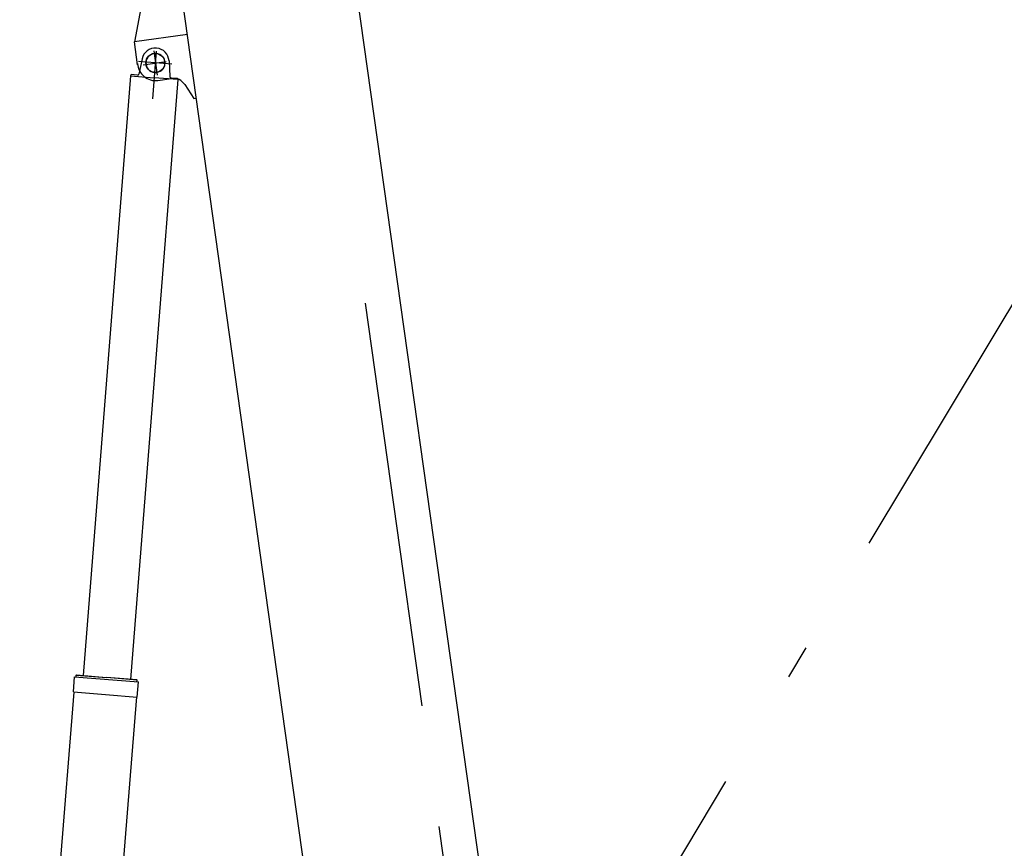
# Model space of a CAD drawing. Extents: x 12936 to 154086, y 9945 to 78013.
# Tile 55 of 64: x 140927 to 148187, y 17340 to 23454. Entities that reach past the tile are written whole.
import ezdxf

# ---------------------------------------------------------------- set-up
doc = ezdxf.new("R2010")
doc.units = 0
doc.header["$LTSCALE"] = 100
doc.header["$MEASUREMENT"] = 0
doc.linetypes.add('CENTER', pattern=[50.5, 30, -9, 2.5, -9])
doc.layers.get('0').update_dxf_attribs({"linetype": 'CONTINUOUS'})
for name, color, linetype in [('1', 7, 'CONTINUOUS'), ('2', 7, 'CONTINUOUS'), ('6', 7, 'CONTINUOUS')]:
    doc.layers.add(name, color=color, linetype=linetype)

# ---------------------------------------------------------------- blocks, each defined once
blk = doc.blocks.new('*G362362')
at = {"layer": '2', "color": 7, "linetype": 'CONTINUOUS'}
for p, q in [((141829.59362, 23165.43423), (141806.055098, 23052.876405)), ((141744.622639, 23041.122477), (141395.506374, 18615.056134)), ((141744.494616, 23039.499406), (141918.336683, 23025.787209)), ((141748.130209, 23048.779769), (141744.622639, 23041.122477)), ((141795.493813, 23044.958906), (141748.12355, 23048.695345))]:
    blk.add_line(p, q, dxfattribs=at)
for centre, radius, start, end in [((141927.477018, 23144.966461), 100.000446, 85.533213, 168.191531), ((141796.278992, 23054.913339), 9.986058, -94.507894, -11.767568)]:
    blk.add_arc(centre, radius, start, end, dxfattribs=at)
blk = doc.blocks.new('*G361361')
at = {"layer": '2', "color": 7, "linetype": 'CENTER'}
for p, q in [((141933.948844, 23222.647932), (141905.844082, 22870.040543)), ((142047.966164, 23125.13607), (141801.950995, 23145.137703))]:
    blk.add_line(p, q, dxfattribs=at)
at = {"layer": '2', "color": 7, "linetype": 'CONTINUOUS'}
for p, q in [((142028.043658, 23149.781023), (142033.644366, 23034.924772)), ((142092.346336, 23012.061793), (141918.504269, 23025.77399)), ((142042.833747, 23025.449394), (142090.20401, 23021.712954)), ((142090.21067, 23021.797378), (142092.474359, 23013.684865)), ((142092.474359, 23013.684865), (141743.200194, 18585.616682))]:
    blk.add_line(p, q, dxfattribs=at)
for centre, radius, start, end in [((141928.161796, 23144.912447), 100.000446, 2.788469, 85.446787), ((142043.618926, 23035.403827), 9.986058, -177.252432, -94.512106)]:
    blk.add_arc(centre, radius, start, end, dxfattribs=at)
at = {"color": 7, "linetype": 'CONTINUOUS'}
blk.add_blockref('*G362362', (0, 0), dxfattribs=at)
blk = doc.blocks.new('*G360360')
at = {"layer": '2', "color": 7, "linetype": 'CONTINUOUS'}
blk.add_circle((141926.960754, 23134.974105), 70.004131, dxfattribs=at)
at = {"color": 7, "linetype": 'CONTINUOUS'}
blk.add_blockref('*G361361', (0, 0), dxfattribs=at)
blk = doc.blocks.new('*G365365')
at = {"layer": '2', "color": 7, "linetype": 'CONTINUOUS'}
for p, q in [((141792.35945, 18581.74755), (141568.06374, 18599.439395)), ((141790.520935, 18583.898443), (141568.219459, 18601.432988)), ((141792.346621, 18581.740144), (141790.520935, 18583.898443)), ((141791.323992, 18568.775346), (141792.346621, 18581.740144))]:
    blk.add_line(p, q, dxfattribs=at)
blk = doc.blocks.new('*G366366')
at = {"layer": '2', "color": 7, "linetype": 'CONTINUOUS'}
for p, q in [((141322.873366, 18493.580138), (141331.664396, 18605.032065)), ((141331.664396, 18605.032065), (141802.394953, 18567.902099))]:
    blk.add_line(p, q, dxfattribs=at)
blk = doc.blocks.new('*G367367')
at = {"layer": '2', "color": 7, "linetype": 'CONTINUOUS'}
for p, q in [((141342.735356, 18604.158817), (141343.757984, 18617.123615)), ((141343.746475, 18617.132941), (141568.042185, 18599.441096)), ((141343.757984, 18617.123615), (141345.899469, 18618.968994)), ((141345.899469, 18618.968994), (141568.200946, 18601.434448))]:
    blk.add_line(p, q, dxfattribs=at)
blk = doc.blocks.new('*G368368')
at = {"layer": '2', "color": 7, "linetype": 'CONTINUOUS'}
for p, q in [((141793.603923, 18456.450172), (141802.394953, 18567.902099)), ((141322.873366, 18493.580138), (141558.515624, 18474.993308)), ((141558.515624, 18474.993308), (141793.603923, 18456.450172))]:
    blk.add_line(p, q, dxfattribs=at)
blk = doc.blocks.new('*G369369')
at = {"layer": '2', "color": 7, "linetype": 'CONTINUOUS'}
blk.add_line((141788.099259, 18456.695334), (141402.838724, 13617.172049), dxfattribs=at)
blk = doc.blocks.new('*G370370')
at = {"layer": '2', "color": 7, "linetype": 'CONTINUOUS'}
for p, q in [((140943.274011, 13653.488818), (141328.54847, 18493.132502)), ((141416.362097, 13786.936209), (140956.7799, 13823.186823)), ((141417.601058, 13802.643648), (140958.034073, 13838.893061))]:
    blk.add_line(p, q, dxfattribs=at)
blk = doc.blocks.new('*G364364')
at = {"layer": '2', "color": 7, "linetype": 'CENTER'}
for p, q in [((141208.154705, 14075.624834), (141173.182449, 13635.357509)), ((141194.631245, 13907.283511), (141151.237479, 13357.141044)), ((141446.967928, 13613.762043), (140927.01951, 13654.774182))]:
    blk.add_line(p, q, dxfattribs=at)
at = {"layer": '2', "color": 7, "linetype": 'CONTINUOUS'}
blk.add_arc((141173.182449, 13635.357509), 230.375203, 175.49, -4.51, dxfattribs=at)
at = {"color": 7, "linetype": 'CONTINUOUS'}
for name in ['*G366366', '*G367367', '*G365365', '*G368368', '*G370370', '*G369369']:
    blk.add_blockref(name, (0, 0), dxfattribs=at)
blk = doc.blocks.new('*G363363')
at = {"color": 7, "linetype": 'CONTINUOUS'}
blk.add_blockref('*G364364', (0, 0), dxfattribs=at)
blk = doc.blocks.new('*G389389')
at = {"layer": '1', "color": 7, "linetype": 'CONTINUOUS'}
for centre, radius, start, end in [((141927.917976, 23134.824003), 69.996643, 97.498749, -172.5), ((141927.919887, 23134.821176), 69.998169, -172.502495, -82.5)]:
    blk.add_arc(centre, radius, start, end, dxfattribs=at)
blk = doc.blocks.new('*G388388')
at = {"color": 7, "linetype": 'CONTINUOUS'}
blk.add_blockref('*G389389', (0, 0), dxfattribs=at)
blk = doc.blocks.new('*G387387')
at = {"color": 7, "linetype": 'CONTINUOUS'}
blk.add_blockref('*G388388', (0, 0), dxfattribs=at)
blk = doc.blocks.new('*G386386')
at = {"color": 7, "linetype": 'CONTINUOUS'}
blk.add_blockref('*G387387', (0, 0), dxfattribs=at)
blk = doc.blocks.new('*G393393')
at = {"layer": '1', "color": 7, "linetype": 'CONTINUOUS'}
for centre, radius, start, end in [((141928.589928, 23134.912467), 69.996643, 7.5, 97.501251), ((141928.588813, 23134.909242), 69.998169, -82.5, 7.502495)]:
    blk.add_arc(centre, radius, start, end, dxfattribs=at)
blk = doc.blocks.new('*G392392')
at = {"color": 7, "linetype": 'CONTINUOUS'}
blk.add_blockref('*G393393', (0, 0), dxfattribs=at)
blk = doc.blocks.new('*G391391')
at = {"color": 7, "linetype": 'CONTINUOUS'}
blk.add_blockref('*G392392', (0, 0), dxfattribs=at)
blk = doc.blocks.new('*G390390')
at = {"color": 7, "linetype": 'CONTINUOUS'}
blk.add_blockref('*G391391', (0, 0), dxfattribs=at)
blk = doc.blocks.new('*G394394')
at = {"layer": '1', "color": 7, "linetype": 'CENTER'}
for p, q in [((143474.880979, 21363.134049), (144387.809549, 14867.309748)), ((144465.67371, 15019.027284), (144186.342757, 14979.769879))]:
    blk.add_line(p, q, dxfattribs=at)
at = {"layer": '1', "color": 7, "linetype": 'CONTINUOUS'}
for p, q in [((143272.695145, 15451.202659), (143285.777416, 15358.117461)), ((143688.083784, 15284.390177), (143272.695145, 15451.202659)), ((143285.777416, 15358.117461), (143508.889959, 15106.418432)), ((143983.054641, 15325.845627), (143688.083784, 15284.390177)), ((143983.054641, 15325.845627), (144224.064514, 14915.55272)), ((144598.674919, 15206.36059), (144532.924293, 14962.526966)), ((144094.835708, 15135.550607), (143589.709982, 15064.559816))]:
    blk.add_line(p, q, dxfattribs=at)
for centre, radius, start, end in [((143595.356691, 15174.414787), 110, -146.017161, -92.942499), ((144368.408201, 15005.357509), 170, -149.335502, -13.153745)]:
    blk.add_arc(centre, radius, start, end, dxfattribs=at)
blk = doc.blocks.new('*G397397')
at = {"layer": '1', "color": 7, "linetype": 'CONTINUOUS'}
for p, q in [((142031.94289, 24655.201779), (142050.323142, 24751.954311)), ((142181.51636, 24676.222466), (142177.501448, 24706.718745)), ((142026.437634, 24626.222429), (141772.669076, 23290.414285)), ((142034.413246, 24627.272438), (142026.437634, 24626.222429)), ((142038.720535, 24594.555333), (142034.413246, 24627.272438)), ((142190.009068, 24615.817202), (142038.720535, 24594.555333))]:
    blk.add_line(p, q, dxfattribs=at)
blk = doc.blocks.new('*G398398')
at = {"layer": '1', "color": 7, "linetype": 'CONTINUOUS'}
blk.add_line((142163.246787, 23345.353944), (141772.526169, 23290.441433), dxfattribs=at)
blk = doc.blocks.new('*G399399')
at = {"layer": '1', "color": 7, "linetype": 'CONTINUOUS'}
for p, q in [((141946.707476, 23005.747794), (142046.881223, 23019.995551)), ((142144.238049, 22976.087919), (142211.967397, 22871.526499)), ((142211.967397, 22871.526499), (142229.492736, 22873.989524))]:
    blk.add_line(p, q, dxfattribs=at)
for centre, radius, start, end in [((141929.212533, 23138.635081), 134.034142, -176.361595, -82.500427), ((142060.795237, 22920.959852), 100.008247, 32.932701, 97.995773)]:
    blk.add_arc(centre, radius, start, end, dxfattribs=at)
blk = doc.blocks.new('*G396396')
at = {"color": 7, "linetype": 'CONTINUOUS'}
for name in ['*G397397', '*G398398', '*G399399']:
    blk.add_blockref(name, (0, 0), dxfattribs=at)
blk = doc.blocks.new('*G401401')
at = {"layer": '1', "color": 7, "linetype": 'CONTINUOUS'}
blk.add_circle((144368.72528, 15005.398157), 89.995178, dxfattribs=at)
blk = doc.blocks.new('*G402402')
at = {"layer": '1', "color": 7, "linetype": 'CONTINUOUS'}
blk.add_circle((144368.72528, 15005.398157), 79.997241, dxfattribs=at)
blk = doc.blocks.new('*G403403')
at = {"layer": '1', "color": 7, "linetype": 'CONTINUOUS'}
for p, q in [((142988.691409, 26662.007799), (144570.286866, 15408.367881)), ((144570.286866, 15408.367881), (144598.641111, 15206.615108))]:
    blk.add_line(p, q, dxfattribs=at)
blk = doc.blocks.new('*G400400')
at = {"color": 7, "linetype": 'CONTINUOUS'}
for name in ['*G403403', '*G401401', '*G402402']:
    blk.add_blockref(name, (0, 0), dxfattribs=at)
blk = doc.blocks.new('*G384384')
at = {"layer": '1', "color": 7, "linetype": 'CONTINUOUS'}
for p, q in [((143272.697354, 15451.20297), (141559.193144, 27643.418945)), ((141796.482802, 23119.981133), (141772.526169, 23290.441433))]:
    blk.add_line(p, q, dxfattribs=at)
at = {"layer": '1', "color": 7, "linetype": 'CENTER'}
for p, q in [((141915.690461, 23224.245008), (141940.741619, 23045.996755)), ((141838.30569, 23122.228123), (142006.651262, 23145.88755))]:
    blk.add_line(p, q, dxfattribs=at)
at = {"color": 7, "linetype": 'CONTINUOUS'}
for name in ['*G400400', '*G396396', '*G386386', '*G390390', '*G394394']:
    blk.add_blockref(name, (0, 0), dxfattribs=at)

msp = doc.modelspace()

# ---------------------------------------------------------------- linework, layer by layer
at = {"layer": '6', "color": 7, "linetype": 'CENTER'}
msp.add_line((144591.011217, 15260.905115), (153283.760942, 29742.819631), dxfattribs=at)

# ---------------------------------------------------------------- block references
at = {"color": 7, "linetype": 'CONTINUOUS'}
for name in ['*G384384', '*G360360', '*G363363']:
    msp.add_blockref(name, (0, 0), dxfattribs=at)

doc.saveas('drawing.dxf')
